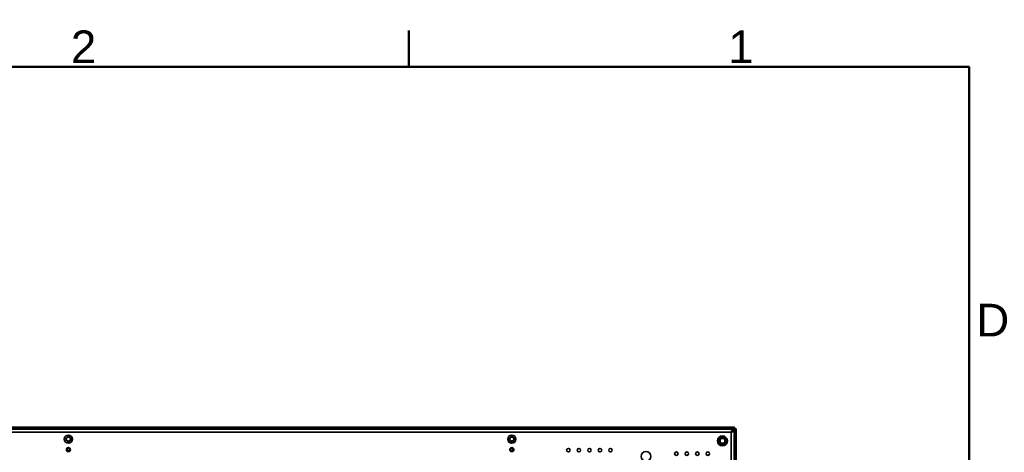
# Model space of a CAD drawing. Header units: millimetres. Extents: x 0 to 3360, y 0 to 2376.
# Tile 82 of 82: x 2466 to 3310, y 1966 to 2336. Entities that reach past the tile are written whole.
import ezdxf

# ---------------------------------------------------------------- set-up
doc = ezdxf.new("R2010")
doc.units = ezdxf.units.MM
doc.header["$LTSCALE"] = 8
for name, color, linetype, lineweight in [('Bemaßungen(ISO)', 7, 'Continuous', 18), ('Rahmen_0', 7, 'Continuous', 50), ('Rahmen_2', 7, 'Continuous', 50), ('Sichtbare Kanten(ISO)', 7, 'Continuous', 35), ('Sichtbare tangentiale Kanten(ISO)', 7, 'Continuous', 35)]:
    doc.layers.add(name, color=color, linetype=linetype, lineweight=lineweight)
doc.styles.add('Aktuell-BSI', font='arial.ttf')
doc.styles.add('Aktuell-ISOGroßer Text', font='arial.ttf')
doc.dimstyles.new('X.XXXGroßer Text', dxfattribs={"dimscale": 8, "dimtxt": 3.048, "dimasz": 5, "dimexe": 3.175, "dimexo": 0.75, "dimgap": 0.762, "dimtad": 1, "dimdec": 1, "dimrnd": 1e-08, "dimzin": 12, "dimtxsty": 'Aktuell-ISOGroßer Text', "dimcen": 0.09, "dimdle": 10, "dimclrd": 256, "dimclre": 256, "dimclrt": 7, "dimadec": 0, "dimazin": 3, "dimtfac": 0.656168, "dimtdec": 1, "dimtmove": 0, "dimatfit": 3, "dimfxl": 0, "dimtolj": 1, "dimlwd": 25, "dimlwe": 25, "dimarcsym": 0})

# ---------------------------------------------------------------- blocks, each defined once
blk = doc.blocks.new('Ränder Standardrahmen')
at = {"layer": 'Rahmen_0'}
blk.add_line((350, 287), (350, 290.9), dxfattribs=at)
at = {"layer": 'Rahmen_0', "flags": 128}
blk.add_lwpolyline([(10, 10), (10, 287), (410, 287), (410, 10), (10, 10)], dxfattribs=at)
at = {"layer": 'Rahmen_2', "char_height": 3.5, "attachment_point": 7, "style": 'Aktuell-BSI'}
for s, insert in [('2', (313.79, 287.4)), ('1', (384.2, 287.4)), ('D', (410.78, 258.13))]:
    blk.add_mtext(s, dxfattribs=dict(at, insert=insert))
blk = doc.blocks.new('*D19')
at = {"layer": 'Bemaßungen(ISO)', "color": 250, "linetype": 'Continuous', "lineweight": 25, "true_color": 0x3f3f3f, "transparency": 16777216}
for p, q in [((2311.45, 1987.33), (2212.05, 1987.33)), ((2237.45, 1947.33), (2237.45, 1903.08)), ((2568.45, 1863.08), (2212.05, 1863.08))]:
    blk.add_line(p, q, dxfattribs=at)
at = {"layer": 'Bemaßungen(ISO)', "color": 250, "linetype": 'Continuous', "true_color": 0x3f3f3f, "transparency": 16777216}
for points in [[(2230.78, 1947.33), (2244.12, 1947.33), (2237.45, 1987.33)], [(2230.78, 1903.08), (2244.12, 1903.08), (2237.45, 1863.08)]]:
    blk.add_solid(points, dxfattribs=at)
at = {"layer": 'Defpoints', "color": 0, "linetype": 'Continuous', "transparency": 16777216}
for p in [(2317.45, 1987.33), (2237.45, 1863.08), (2574.45, 1863.08)]:
    blk.add_point(p, dxfattribs=at)
at = {"layer": 'Bemaßungen(ISO)', "color": 7, "linetype": 'Continuous', "lineweight": 25, "transparency": 16777216, "insert": (2202.05, 1885.21), "char_height": 24.384, "attachment_point": 1, "rotation": 90, "style": 'Aktuell-ISOGroßer Text'}
blk.add_mtext('\\A1;124,3', dxfattribs=at)

msp = doc.modelspace()

# ---------------------------------------------------------------- linework, layer by layer
at = {"layer": 'Sichtbare Kanten(ISO)'}
for p, q in [((2317.45, 1987.33), (3078.95, 1987.33)), ((2317.45, 1985.83), (3078.95, 1985.83)), ((2319.2, 1985.58), (3077.2, 1985.58)), ((3077.2, 1985.58), (3077.2, 1984.08)), ((3077.95, 1984.83), (3077.2, 1984.83)), ((3077.2, 1984.08), (3078.7, 1984.08)), ((3077.95, 1984.08), (3077.95, 1984.83)), ((3078.7, 1984.08), (3078.7, 1534.08)), ((3078.95, 1985.83), (3078.95, 1987.33)), ((3078.95, 1985.83), (3078.95, 1532.33)), ((3078.95, 1985.83), (3080.45, 1985.83)), ((3080.45, 1985.83), (3080.45, 1532.33)), ((2507.84, 1969.08), (2507.2, 1968.55)), ((2507.2, 1967.61), (2507.2, 1968.55)), ((2507.2, 1967.61), (2507.84, 1967.08)), ((2507.84, 1969.08), (2508.56, 1969.08)), ((2508.56, 1967.08), (2507.84, 1967.08)), ((2509.2, 1968.55), (2508.56, 1969.08)), ((2508.56, 1967.08), (2509.2, 1967.61)), ((2509.2, 1968.55), (2509.2, 1967.61)), ((2887.84, 1969.08), (2887.2, 1968.55)), ((2887.2, 1967.61), (2887.2, 1968.55)), ((2887.2, 1967.61), (2887.84, 1967.08)), ((2887.84, 1969.08), (2888.56, 1969.08)), ((2888.56, 1967.08), (2887.84, 1967.08)), ((2889.2, 1968.55), (2888.56, 1969.08)), ((2888.56, 1967.08), (2889.2, 1967.61)), ((2889.2, 1968.55), (2889.2, 1967.61))]:
    msp.add_line(p, q, dxfattribs=at)
for centre, radius in [((2508.2, 1977.08), 3.5), ((2508.2, 1977.08), 1.75), ((2888.2, 1977.08), 3.5), ((2888.2, 1977.08), 2), ((2888.2, 1977.08), 1.75), ((3068.7, 1975.58), 4.25), ((3068.7, 1975.58), 3.2), ((3068.7, 1975.58), 2.96), ((3068.7, 1975.58), 2.07), ((2508.2, 1968.08), 1.75), ((2888.2, 1968.08), 1.75), ((2936.7, 1967.58), 1.5), ((2945.7, 1967.58), 1.5), ((2954.7, 1967.58), 1.5), ((2963.7, 1967.58), 1.5), ((2972.7, 1967.58), 1.5), ((3003.2, 1962.28), 4.25), ((3029.2, 1964.58), 1.5), ((3038.2, 1964.58), 1.5), ((3047.2, 1964.58), 1.5), ((3056.2, 1964.58), 1.5)]:
    msp.add_circle(centre, radius, dxfattribs=at)
for centre, start, end in [((2508.2, 1977.08), 90, 270), ((2508.2, 1977.08), 270, 90), ((2888.2, 1977.08), 90, 270), ((2888.2, 1977.08), 270, 90)]:
    msp.add_arc(centre, 2.1, start, end, dxfattribs=at)
for points in [[(3077.2, 1985.58), (3077.12, 1985.58), (3076.95, 1985.45), (3076.7, 1984.89), (3076.45, 1984.06), (3076.28, 1983.41), (3076.2, 1983.08)], [(3076.2, 1983.08), (3076.53, 1983.16), (3077.18, 1983.33), (3078.01, 1983.58), (3078.57, 1983.83), (3078.7, 1984), (3078.7, 1984.08)], [(2886.55, 1977.67), (2886.49, 1977.48), (2886.45, 1977.29), (2886.45, 1977.08)], [(2889.85, 1976.49), (2889.91, 1976.68), (2889.95, 1976.87), (2889.95, 1977.08)]]:
    msp.add_open_spline(points, degree=3, dxfattribs=at)
for points, knots in [([(3077.2, 1984.08), (3077.2, 1984), (3077.17, 1983.91), (3077.12, 1983.83), (3077.07, 1983.75), (3077, 1983.66), (3076.91, 1983.58), (3076.81, 1983.5), (3076.7, 1983.41), (3076.58, 1983.33), (3076.46, 1983.25), (3076.33, 1983.16), (3076.2, 1983.08)], [0, 0, 0, 0, 0.25, 0.25, 0.25, 0.5, 0.5, 0.5, 0.75, 0.75, 0.75, 1, 1, 1, 1]), ([(3076.2, 1983.08), (3076.28, 1983.21), (3076.37, 1983.34), (3076.45, 1983.46), (3076.53, 1983.58), (3076.62, 1983.69), (3076.7, 1983.79), (3076.78, 1983.88), (3076.87, 1983.95), (3076.95, 1984), (3077.03, 1984.05), (3077.12, 1984.08), (3077.2, 1984.08)], [0, 0, 0, 0, 0.25, 0.25, 0.25, 0.5, 0.5, 0.5, 0.75, 0.75, 0.75, 1, 1, 1, 1]), ([(3078.95, 1985.83), (3078.87, 1985.83), (3078.78, 1985.8), (3078.7, 1985.75), (3078.62, 1985.7), (3078.53, 1985.63), (3078.45, 1985.54), (3078.37, 1985.44), (3078.28, 1985.33), (3078.2, 1985.21), (3078.12, 1985.09), (3078.03, 1984.96), (3077.95, 1984.83)], [0, 0, 0, 0, 0.25, 0.25, 0.25, 0.5, 0.5, 0.5, 0.75, 0.75, 0.75, 1, 1, 1, 1]), ([(3077.95, 1984.83), (3078.08, 1984.91), (3078.21, 1985), (3078.33, 1985.08), (3078.45, 1985.16), (3078.56, 1985.25), (3078.66, 1985.33), (3078.75, 1985.41), (3078.82, 1985.5), (3078.87, 1985.58), (3078.92, 1985.66), (3078.95, 1985.75), (3078.95, 1985.83)], [0, 0, 0, 0, 0.25, 0.25, 0.25, 0.5, 0.5, 0.5, 0.75, 0.75, 0.75, 1, 1, 1, 1]), ([(2886.45, 1977.08), (2886.45, 1976.84), (2886.5, 1976.62), (2886.58, 1976.41), (2886.67, 1976.2), (2886.8, 1976), (2886.96, 1975.84), (2886.97, 1975.84), (2886.97, 1975.84), (2886.97, 1975.83)], [0, 0, 0, 0, 0.125, 0.125, 0.125, 0.25, 0.25, 0.25, 0.2525291, 0.2525291, 0.2525291, 0.2525291]), ([(2886.98, 1978.33), (2886.98, 1978.33), (2886.97, 1978.33), (2886.97, 1978.33), (2886.81, 1978.16), (2886.67, 1977.97), (2886.59, 1977.76), (2886.58, 1977.75), (2886.58, 1977.75), (2886.58, 1977.75)], [0.7476057, 0.7476057, 0.7476057, 0.7476057, 0.75, 0.75, 0.75, 0.875, 0.875, 0.875, 0.8769422, 0.8769422, 0.8769422, 0.8769422]), ([(2888.9, 1978.68), (2888.89, 1978.69), (2888.88, 1978.69), (2888.87, 1978.69), (2888.66, 1978.78), (2888.44, 1978.83), (2888.21, 1978.83), (2887.98, 1978.83), (2887.75, 1978.79), (2887.54, 1978.7), (2887.53, 1978.7), (2887.52, 1978.69), (2887.5, 1978.69)], [0.3703968, 0.3703968, 0.3703968, 0.3703968, 0.375, 0.375, 0.375, 0.5, 0.5, 0.5, 0.625, 0.625, 0.625, 0.631342, 0.631342, 0.631342, 0.631342]), ([(2887.5, 1975.48), (2887.51, 1975.47), (2887.52, 1975.47), (2887.52, 1975.47), (2887.73, 1975.38), (2887.96, 1975.33), (2888.19, 1975.33), (2888.42, 1975.33), (2888.65, 1975.37), (2888.86, 1975.46), (2888.87, 1975.46), (2888.88, 1975.47), (2888.89, 1975.47)], [0.3703968, 0.3703968, 0.3703968, 0.3703968, 0.375, 0.375, 0.375, 0.5, 0.5, 0.5, 0.625, 0.625, 0.625, 0.631342, 0.631342, 0.631342, 0.631342]), ([(2889.42, 1975.83), (2889.42, 1975.83), (2889.43, 1975.83), (2889.43, 1975.84), (2889.59, 1976), (2889.72, 1976.19), (2889.81, 1976.4), (2889.81, 1976.41), (2889.82, 1976.41), (2889.82, 1976.41)], [0.7476057, 0.7476057, 0.7476057, 0.7476057, 0.75, 0.75, 0.75, 0.875, 0.875, 0.875, 0.8769422, 0.8769422, 0.8769422, 0.8769422]), ([(2889.95, 1977.08), (2889.94, 1977.32), (2889.9, 1977.55), (2889.81, 1977.75), (2889.73, 1977.96), (2889.6, 1978.16), (2889.44, 1978.32), (2889.43, 1978.32), (2889.43, 1978.32), (2889.43, 1978.33)], [0, 0, 0, 0, 0.125, 0.125, 0.125, 0.25, 0.25, 0.25, 0.2525291, 0.2525291, 0.2525291, 0.2525291])]:
    msp.add_open_spline(points, degree=3, knots=knots, dxfattribs=at)
at = {"layer": 'Sichtbare tangentiale Kanten(ISO)'}
for p, q in [((3076.2, 1983.08), (2320.2, 1983.08)), ((3076.2, 1535.08), (3076.2, 1983.08))]:
    msp.add_line(p, q, dxfattribs=at)

# ---------------------------------------------------------------- block references
at = {"xscale": 8, "yscale": 8, "zscale": 8}
msp.add_blockref('Ränder Standardrahmen', (0, 0), dxfattribs=at)

# ---------------------------------------------------------------- dimensions: what is measured, and where the dimension line sits
at = {"layer": 'Bemaßungen(ISO)', "color": 250, "linetype": 'Continuous', "lineweight": 25, "true_color": 0x3f3f3f}
dim = msp.add_linear_dim(base=(2237.44913666, 1863.08041789), p1=(2317.44913666, 1987.33041789), p2=(2574.44913666, 1863.08041789), angle=270, dimstyle='X.XXXGroßer Text', override={"dimdec": 1, "dimtp": 0, "dimtm": 0, "dimtdec": 1, "dimtofl": 0, "dimatfit": 1}, dxfattribs=at)
dim.commit()
dim.dimension.update_dxf_attribs({"geometry": '*D19', "text_midpoint": (2237.44913666, 1925.20541789), "dimtype": 160})

doc.saveas('drawing.dxf')
